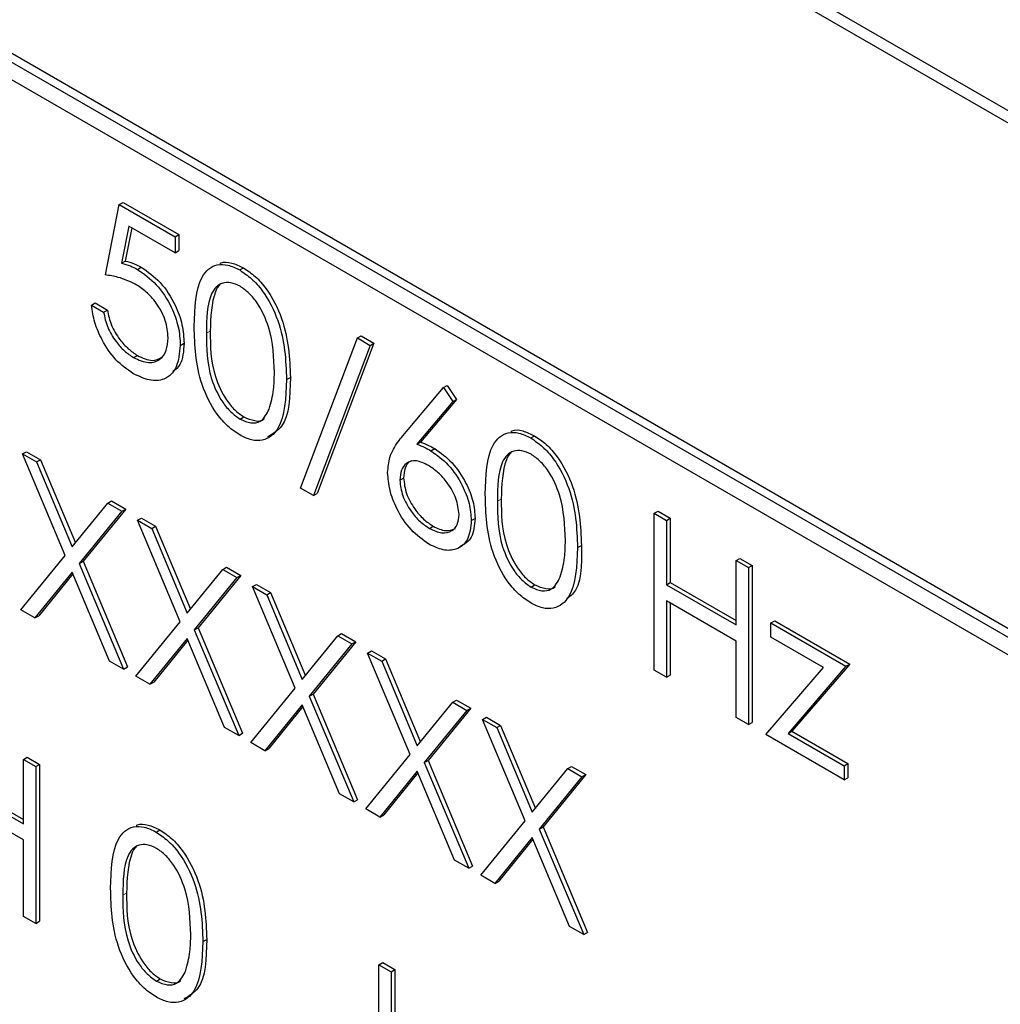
# Paper-space layout 'Blatt2' of a CAD drawing. Header units: millimetres. Extents: x 5 to 418, y 2 to 292.
# Tile 29 of 50: x 84.68 to 88.35, y 191.17 to 194.86. Entities that reach past the tile are written whole.
import ezdxf

# ---------------------------------------------------------------- set-up
doc = ezdxf.new("R2010")
doc.units = ezdxf.units.MM

psp = doc.layouts.new('Blatt2')

# ---------------------------------------------------------------- linework, layer by layer
at = {"color": 7, "linetype": 'Continuous', "lineweight": 25}
for p, q in [((93.429, 191.6047), (79.1454, 199.8504)), ((93.3885, 191.5814), (79.2464, 199.7454)), ((90.843, 191.1565), (82.0748, 196.2182)), ((90.8147, 191.1402), (82.0466, 196.2019)), ((82.0466, 196.1366), (90.8147, 191.0749)), ((85.002, 193.9017), (85.0542, 194.1655)), ((85.0542, 194.1655), (85.0683, 194.1736)), ((85.0542, 194.1655), (85.263, 194.0449)), ((85.0683, 194.1736), (85.2772, 194.0531)), ((85.0899, 194.0846), (85.0624, 193.9458)), ((85.1011, 194.0781), (85.0766, 193.9539)), ((85.263, 193.9846), (85.0899, 194.0846)), ((85.263, 194.0449), (85.2772, 194.0531)), ((85.263, 194.0449), (85.263, 193.9846)), ((85.2772, 194.0531), (85.2772, 193.9928)), ((85.263, 193.9846), (85.2772, 193.9928)), ((85.0624, 193.9458), (85.0766, 193.9539)), ((85.1224, 193.9226), (85.1365, 193.9308)), ((85.5051, 193.9203), (85.5192, 193.9284)), ((84.9497, 193.7886), (84.9639, 193.7968)), ((84.9497, 193.7886), (84.9954, 193.7622)), ((84.9639, 193.7968), (85.0096, 193.7704)), ((84.9954, 193.7622), (85.0096, 193.7704)), ((85.733, 193.1028), (85.9459, 193.6657)), ((85.9459, 193.6657), (85.9601, 193.6739)), ((85.9459, 193.6657), (85.9941, 193.638)), ((85.9601, 193.6739), (86.0082, 193.6461)), ((85.2826, 193.6378), (85.2968, 193.6459)), ((85.9941, 193.638), (85.7811, 193.075)), ((86.0082, 193.6461), (85.7953, 193.0832)), ((85.9941, 193.638), (86.0082, 193.6461)), ((85.1077, 193.5919), (85.1219, 193.6)), ((85.6808, 193.5096), (85.6949, 193.5177)), ((86.1163, 193.2991), (86.2682, 193.4797)), ((86.2682, 193.4797), (86.2824, 193.4879)), ((86.2682, 193.4797), (86.3034, 193.4275)), ((86.2824, 193.4879), (86.3175, 193.4356)), ((86.3034, 193.4275), (86.1689, 193.2676)), ((86.3175, 193.4356), (86.183, 193.2758)), ((86.3034, 193.4275), (86.3175, 193.4356)), ((85.5066, 193.3616), (85.5207, 193.3698)), ((86.5951, 193.291), (86.6092, 193.2992)), ((86.1689, 193.2676), (86.183, 193.2758)), ((84.6919, 193.2314), (84.7061, 193.2396)), ((84.6919, 193.2314), (84.7446, 193.201)), ((84.8516, 192.8512), (84.6919, 193.2314)), ((84.7061, 193.2396), (84.7588, 193.2092)), ((86.2216, 193.2428), (86.2358, 193.251)), ((84.7446, 193.201), (84.7588, 193.2092)), ((84.7446, 193.201), (84.8779, 192.8836)), ((84.7588, 193.2092), (84.8895, 192.8978)), ((86.105, 193.1327), (86.1192, 193.1409)), ((85.7811, 193.075), (85.733, 193.1028)), ((85.7811, 193.075), (85.7953, 193.0832)), ((84.8779, 192.8836), (85.0112, 193.0471)), ((85.0112, 193.0471), (85.0254, 193.0553)), ((85.0112, 193.0471), (85.064, 193.0167)), ((85.0254, 193.0553), (85.0781, 193.0248)), ((85.064, 193.0167), (84.9044, 192.8207)), ((85.0781, 193.0248), (84.9185, 192.8289)), ((85.064, 193.0167), (85.0781, 193.0248)), ((87.058, 193.0087), (87.0721, 193.0169)), ((87.058, 193.0087), (87.1037, 192.9823)), ((87.058, 192.4208), (87.058, 193.0087)), ((87.0721, 193.0169), (87.1178, 192.9905)), ((85.1227, 192.9828), (85.1369, 192.9909)), ((85.1227, 192.9828), (85.1754, 192.9523)), ((85.2824, 192.6025), (85.1227, 192.9828)), ((85.1369, 192.9909), (85.1896, 192.9605)), ((85.1754, 192.9523), (85.1896, 192.9605)), ((85.1896, 192.9605), (85.3203, 192.6491)), ((86.216, 192.9521), (86.2301, 192.9602)), ((86.3727, 192.9814), (86.3868, 192.9896)), ((87.1037, 192.9823), (87.1178, 192.9905)), ((87.1037, 192.9823), (87.1037, 192.7411)), ((87.1178, 192.9905), (87.1178, 192.7493)), ((85.1754, 192.9523), (85.3087, 192.6349)), ((86.7708, 192.8803), (86.785, 192.8885)), ((84.6854, 192.6473), (84.8516, 192.8512)), ((84.9044, 192.8207), (84.9185, 192.8289)), ((84.9044, 192.8207), (85.0705, 192.425)), ((84.9185, 192.8289), (85.0846, 192.4332)), ((87.3648, 192.8316), (87.3789, 192.8398)), ((87.3648, 192.5904), (87.3648, 192.8316)), ((87.3648, 192.8316), (87.4105, 192.8052)), ((87.3789, 192.8398), (87.4246, 192.8134)), ((87.4105, 192.8052), (87.4246, 192.8134)), ((87.4246, 192.8134), (87.4246, 192.2255)), ((84.8779, 192.7884), (84.7381, 192.6169)), ((84.8805, 192.7824), (84.7523, 192.625)), ((85.0178, 192.4554), (84.8779, 192.7884)), ((85.3087, 192.6349), (85.442, 192.7984)), ((85.5089, 192.7761), (85.3493, 192.5802)), ((85.442, 192.7984), (85.4562, 192.8066)), ((85.442, 192.7984), (85.4948, 192.768)), ((85.4562, 192.8066), (85.5089, 192.7761)), ((85.4948, 192.768), (85.5089, 192.7761)), ((87.4105, 192.8052), (87.4105, 192.2173)), ((85.4948, 192.768), (85.3351, 192.5721)), ((85.5535, 192.7341), (85.5676, 192.7422)), ((85.5676, 192.7422), (85.6204, 192.7118)), ((86.5966, 192.7324), (86.6108, 192.7405)), ((87.1037, 192.7411), (87.1178, 192.7493)), ((87.1037, 192.7411), (87.3648, 192.5904)), ((87.1178, 192.7493), (87.3648, 192.6067)), ((85.5535, 192.7341), (85.6062, 192.7036)), ((85.7132, 192.3538), (85.5535, 192.7341)), ((85.6062, 192.7036), (85.6204, 192.7118)), ((85.6062, 192.7036), (85.7395, 192.3862)), ((85.6204, 192.7118), (85.7511, 192.4004)), ((87.3648, 192.5301), (87.1037, 192.6808)), ((87.1037, 192.6808), (87.1037, 192.3944)), ((87.1178, 192.6727), (87.1178, 192.4026)), ((84.7381, 192.6169), (84.6854, 192.6473)), ((84.7381, 192.6169), (84.7523, 192.625)), ((85.1162, 192.3986), (85.2824, 192.6025)), ((87.4953, 192.598), (87.5095, 192.6061)), ((87.4953, 192.598), (87.776, 192.4359)), ((87.4953, 192.5452), (87.4953, 192.598)), ((87.5095, 192.6061), (87.7901, 192.4441)), ((85.3351, 192.5721), (85.3493, 192.5802)), ((85.3351, 192.5721), (85.5013, 192.1763)), ((85.3493, 192.5802), (85.5154, 192.1845)), ((85.8728, 192.5497), (85.887, 192.5579)), ((85.887, 192.5579), (85.9397, 192.5275)), ((85.3087, 192.5397), (85.1689, 192.3682)), ((85.3113, 192.5337), (85.183, 192.3763)), ((85.4486, 192.2067), (85.3087, 192.5397)), ((85.7395, 192.3862), (85.8728, 192.5497)), ((85.9255, 192.5193), (85.7659, 192.3234)), ((85.9397, 192.5275), (85.7801, 192.3315)), ((85.8728, 192.5497), (85.9255, 192.5193)), ((85.9255, 192.5193), (85.9397, 192.5275)), ((87.3648, 192.2437), (87.3648, 192.5301)), ((87.6923, 192.4315), (87.4953, 192.5452)), ((85.9843, 192.4854), (85.9984, 192.4935)), ((85.9843, 192.4854), (86.037, 192.4549)), ((86.144, 192.1051), (85.9843, 192.4854)), ((85.9984, 192.4935), (86.0512, 192.4631)), ((85.0705, 192.425), (85.0178, 192.4554)), ((86.037, 192.4549), (86.0512, 192.4631)), ((86.037, 192.4549), (86.1703, 192.1375)), ((86.0512, 192.4631), (86.1819, 192.1517)), ((87.7901, 192.4441), (87.5737, 192.1922)), ((87.776, 192.4359), (87.7901, 192.4441)), ((85.0705, 192.425), (85.0846, 192.4332)), ((87.1037, 192.3944), (87.058, 192.4208)), ((87.4757, 192.1796), (87.6923, 192.4315)), ((87.776, 192.4359), (87.5596, 192.184)), ((85.1689, 192.3682), (85.1162, 192.3986)), ((85.1689, 192.3682), (85.183, 192.3763)), ((87.1037, 192.3944), (87.1178, 192.4026)), ((85.547, 192.1499), (85.7132, 192.3538)), ((85.7659, 192.3234), (85.7801, 192.3315)), ((85.7801, 192.3315), (85.9462, 191.9358)), ((85.7659, 192.3234), (85.9321, 191.9276)), ((86.1703, 192.1375), (86.3036, 192.301)), ((86.3036, 192.301), (86.3178, 192.3092)), ((86.3036, 192.301), (86.3563, 192.2706)), ((86.3178, 192.3092), (86.3705, 192.2788)), ((85.7395, 192.291), (85.5997, 192.1195)), ((85.7421, 192.285), (85.6138, 192.1277)), ((85.8793, 191.9581), (85.7395, 192.291)), ((86.3563, 192.2706), (86.1967, 192.0747)), ((86.3705, 192.2788), (86.2109, 192.0828)), ((86.3563, 192.2706), (86.3705, 192.2788)), ((86.4151, 192.2367), (86.4292, 192.2449)), ((86.4151, 192.2367), (86.4678, 192.2062)), ((86.5748, 191.8564), (86.4151, 192.2367)), ((86.4292, 192.2449), (86.482, 192.2144)), ((87.4105, 192.2173), (87.3648, 192.2437)), ((87.4105, 192.2173), (87.4246, 192.2255)), ((85.5013, 192.1763), (85.4486, 192.2067)), ((85.5013, 192.1763), (85.5154, 192.1845)), ((86.4678, 192.2062), (86.482, 192.2144)), ((86.4678, 192.2062), (86.6011, 191.8888)), ((86.482, 192.2144), (86.6127, 191.903)), ((87.5596, 192.184), (87.5737, 192.1922)), ((87.5596, 192.184), (87.7695, 192.0628)), ((87.5737, 192.1922), (87.7836, 192.071)), ((85.5997, 192.1195), (85.547, 192.1499)), ((87.7695, 192.0101), (87.4757, 192.1796)), ((85.5997, 192.1195), (85.6138, 192.1277)), ((84.6952, 192.0864), (84.7093, 192.0946)), ((84.6952, 191.8452), (84.6952, 192.0864)), ((84.6952, 192.0864), (84.7409, 192.06)), ((84.7093, 192.0946), (84.755, 192.0682)), ((85.9778, 191.9012), (86.144, 192.1051)), ((86.1967, 192.0747), (86.2109, 192.0828)), ((86.1967, 192.0747), (86.3629, 191.6789)), ((86.2109, 192.0828), (86.377, 191.6871)), ((84.7409, 192.06), (84.755, 192.0682)), ((84.7409, 192.06), (84.7409, 191.4721)), ((84.755, 192.0682), (84.755, 191.4803)), ((86.1703, 192.0423), (86.0305, 191.8708)), ((86.1729, 192.0363), (86.0446, 191.879)), ((86.3101, 191.7094), (86.1703, 192.0423)), ((86.6011, 191.8888), (86.7344, 192.0523)), ((86.7344, 192.0523), (86.7485, 192.0605)), ((86.7344, 192.0523), (86.7871, 192.0219)), ((86.7485, 192.0605), (86.8013, 192.0301)), ((87.7695, 192.0628), (87.7836, 192.071)), ((87.7695, 192.0628), (87.7695, 192.0101)), ((87.7836, 192.071), (87.7836, 192.0182)), ((84.4482, 192.0041), (84.6952, 191.8615)), ((86.7871, 192.0219), (86.6275, 191.826)), ((86.8013, 192.0301), (86.6417, 191.8341)), ((86.7871, 192.0219), (86.8013, 192.0301)), ((87.7695, 192.0101), (87.7836, 192.0182)), ((84.4341, 191.9959), (84.6952, 191.8452)), ((84.6952, 191.7849), (84.4341, 191.9356)), ((85.9321, 191.9276), (85.8793, 191.9581)), ((85.9321, 191.9276), (85.9462, 191.9358)), ((86.0305, 191.8708), (85.9778, 191.9012)), ((86.0305, 191.8708), (86.0446, 191.879)), ((86.4086, 191.6525), (86.5748, 191.8564)), ((85.1918, 191.8148), (85.2059, 191.823)), ((86.6275, 191.826), (86.6417, 191.8341)), ((86.6275, 191.826), (86.7937, 191.4302)), ((86.6417, 191.8341), (86.8078, 191.4384)), ((84.6952, 191.4985), (84.6952, 191.7849)), ((86.6011, 191.7937), (86.4613, 191.6221)), ((86.6037, 191.7876), (86.4754, 191.6303)), ((86.7409, 191.4607), (86.6011, 191.7937)), ((86.3629, 191.6789), (86.3101, 191.7094)), ((86.3629, 191.6789), (86.377, 191.6871)), ((86.4613, 191.6221), (86.4086, 191.6525)), ((86.4613, 191.6221), (86.4754, 191.6303)), ((84.7409, 191.4721), (84.6952, 191.4985)), ((84.7409, 191.4721), (84.755, 191.4803)), ((86.7937, 191.4302), (86.7409, 191.4607)), ((85.3675, 191.4041), (85.3816, 191.4123)), ((86.7937, 191.4302), (86.8078, 191.4384)), ((86.0267, 191.3177), (86.0409, 191.3259)), ((86.0267, 191.3177), (86.0724, 191.2914)), ((86.0267, 190.9627), (86.0267, 191.3177)), ((86.0409, 191.3259), (86.0865, 191.2995)), ((86.0724, 191.2914), (86.0865, 191.2995)), ((86.0865, 191.2995), (86.0865, 190.9473)), ((85.1933, 191.2562), (85.2074, 191.2643)), ((86.0724, 191.2914), (86.0724, 190.9391))]:
    psp.add_line(p, q, dxfattribs=at)
at = {"color": 7, "linetype": 'Continuous', "lineweight": 18}
for p, q in [((85.3805, 193.6831), (85.3947, 193.6913)), ((86.4706, 193.0539), (86.4847, 193.062)), ((85.0672, 191.5777), (85.0814, 191.5858))]:
    psp.add_line(p, q, dxfattribs=at)
psp.add_open_spline([(70.4336, 208.9133), (72.5097, 207.5846), (76.6629, 204.9265), (84.2463, 200.3513), (93.2134, 195.2031), (100.2793, 191.4971), (103.8145, 189.6429)], degree=3, knots=[0, 0, 0, 0, 0.197048, 0.394202, 0.696907, 1, 1, 1, 1], dxfattribs=at)
at = {"color": 7, "linetype": 'Continuous', "lineweight": 25}
for points, knots in [([(70.6, 208.5505), (71.9564, 207.6769), (74.894, 205.785), (79.5232, 202.9298), (84.468, 199.976), (89.5066, 197.071), (94.636, 194.2174), (99.4585, 191.617), (102.6075, 189.992), (103.9858, 189.2806)], [0, 0, 0, 0, 0.129176, 0.279747, 0.430402, 0.581177, 0.731953, 0.88267, 1, 1, 1, 1]), ([(85.0624, 193.9458), (85.0734, 193.9429), (85.0931, 193.9378), (85.1134, 193.9272), (85.1224, 193.9226)], [0, 0, 0, 0, 0.560074, 1, 1, 1, 1]), ([(85.0766, 193.9539), (85.0876, 193.9511), (85.1072, 193.946), (85.1276, 193.9354), (85.1365, 193.9308)], [0, 0, 0, 0, 0.560074, 1, 1, 1, 1]), ([(85.1224, 193.9226), (85.1467, 193.9055), (85.1954, 193.8715), (85.2489, 193.7877), (85.2787, 193.7061), (85.2813, 193.6606), (85.2826, 193.6378)], [0, 0, 0, 0, 0.279688, 0.559026, 0.779297, 1, 1, 1, 1]), ([(85.1365, 193.9308), (85.1609, 193.9137), (85.2096, 193.8797), (85.2631, 193.7958), (85.2929, 193.7143), (85.2955, 193.6687), (85.2968, 193.6459)], [0, 0, 0, 0, 0.279688, 0.559026, 0.779297, 1, 1, 1, 1]), ([(85.3348, 193.7093), (85.3368, 193.7783), (85.3393, 193.8648), (85.3867, 193.9257), (85.4198, 193.9417), (85.4604, 193.9418), (85.4902, 193.9275), (85.5051, 193.9203)], [0, 0, 0, 0, 0.498705, 0.624178, 0.749468, 0.874747, 1, 1, 1, 1]), ([(85.4312, 193.9453), (85.4325, 193.9459), (85.4446, 193.9521), (85.475, 193.9491), (85.5045, 193.9353), (85.5192, 193.9284)], [0, 0, 0, 0, 0.05797, 0.529035, 1, 1, 1, 1]), ([(85.5051, 193.9203), (85.52, 193.9102), (85.55, 193.8902), (85.6046, 193.8279), (85.6734, 193.6901), (85.6778, 193.5818), (85.6808, 193.5096)], [0, 0, 0, 0, 0.1256015, 0.2511972, 0.5005816, 1, 1, 1, 1]), ([(85.5192, 193.9284), (85.5342, 193.9184), (85.5642, 193.8983), (85.6188, 193.8361), (85.6876, 193.6983), (85.692, 193.59), (85.6949, 193.5177)], [0, 0, 0, 0, 0.1256015, 0.2511972, 0.5005816, 1, 1, 1, 1]), ([(85.1141, 193.8671), (85.0926, 193.8769), (85.054, 193.8946), (85.0179, 193.8995), (85.002, 193.9017)], [0, 0, 0, 0, 0.559411, 1, 1, 1, 1]), ([(85.2369, 193.6664), (85.235, 193.6878), (85.2313, 193.7306), (85.197, 193.7946), (85.1555, 193.8404), (85.1279, 193.8582), (85.1141, 193.8671)], [0, 0, 0, 0, 0.2795444, 0.5586188, 0.7790509, 1, 1, 1, 1]), ([(85.5066, 193.8591), (85.4949, 193.8645), (85.4716, 193.8753), (85.4406, 193.8725), (85.4159, 193.8578), (85.3822, 193.8057), (85.3813, 193.7376), (85.3805, 193.6831)], [0, 0, 0, 0, 0.12514, 0.250416, 0.375517, 0.500848, 1, 1, 1, 1]), ([(85.4319, 193.8644), (85.4317, 193.8643), (85.4234, 193.8594), (85.3986, 193.8103), (85.3964, 193.7442), (85.3947, 193.6913)], [0, 0, 0, 0, 0.004518, 0.204307, 1, 1, 1, 1]), ([(85.6351, 193.5362), (85.6332, 193.5918), (85.6304, 193.6752), (85.5827, 193.7836), (85.5415, 193.8347), (85.5182, 193.8509), (85.5066, 193.8591)], [0, 0, 0, 0, 0.500072, 0.749022, 0.874598, 1, 1, 1, 1]), ([(85.1051, 193.5331), (85.0832, 193.5483), (85.0396, 193.5786), (84.9903, 193.6521), (84.9597, 193.7246), (84.9531, 193.7673), (84.9497, 193.7886)], [0, 0, 0, 0, 0.279625, 0.559019, 0.779382, 1, 1, 1, 1]), ([(85.0096, 193.7704), (85.0135, 193.7515), (85.0214, 193.7138), (85.0525, 193.6623), (85.0871, 193.6235), (85.1103, 193.6079), (85.1219, 193.6)], [0, 0, 0, 0, 0.280056, 0.559163, 0.779582, 1, 1, 1, 1]), ([(84.9954, 193.7622), (84.9994, 193.7433), (85.0072, 193.7056), (85.0383, 193.6541), (85.073, 193.6154), (85.0961, 193.5997), (85.1077, 193.5919)], [0, 0, 0, 0, 0.280056, 0.559163, 0.779582, 1, 1, 1, 1]), ([(85.5051, 193.3022), (85.4902, 193.3122), (85.4605, 193.3321), (85.4064, 193.3941), (85.3395, 193.5315), (85.3367, 193.6381), (85.3348, 193.7093)], [0, 0, 0, 0, 0.125549, 0.251089, 0.500249, 1, 1, 1, 1]), ([(85.1077, 193.5919), (85.1268, 193.5835), (85.1649, 193.5666), (85.2075, 193.5822), (85.2333, 193.6165), (85.2357, 193.6497), (85.2369, 193.6664)], [0, 0, 0, 0, 0.279619, 0.559358, 0.779564, 1, 1, 1, 1]), ([(85.3805, 193.6831), (85.3809, 193.6279), (85.3815, 193.5453), (85.4304, 193.4369), (85.4716, 193.3861), (85.4949, 193.3698), (85.5066, 193.3616)], [0, 0, 0, 0, 0.500292, 0.749089, 0.874608, 1, 1, 1, 1]), ([(85.3947, 193.6913), (85.395, 193.6361), (85.3956, 193.5535), (85.4445, 193.445), (85.4858, 193.3943), (85.5091, 193.378), (85.5207, 193.3698)], [0, 0, 0, 0, 0.500292, 0.749089, 0.874608, 1, 1, 1, 1]), ([(85.2826, 193.6378), (85.2796, 193.609), (85.2737, 193.5515), (85.2279, 193.507), (85.1675, 193.5026), (85.1259, 193.5229), (85.1051, 193.5331)], [0, 0, 0, 0, 0.279868, 0.559272, 0.779425, 1, 1, 1, 1]), ([(85.2968, 193.6459), (85.2948, 193.6157), (85.2918, 193.5684), (85.2646, 193.5474), (85.2548, 193.5398)], [0, 0, 0, 0, 0.6391033, 1, 1, 1, 1]), ([(85.1219, 193.6), (85.1413, 193.591), (85.1763, 193.5746), (85.2018, 193.5874), (85.2132, 193.5932)], [0, 0, 0, 0, 0.553911, 1, 1, 1, 1]), ([(85.6949, 193.5177), (85.6934, 193.446), (85.6913, 193.3416), (85.6286, 193.306), (85.6089, 193.2948)], [0, 0, 0, 0, 0.686838, 1, 1, 1, 1]), ([(85.6158, 193.3995), (85.6223, 193.4229), (85.6339, 193.4646), (85.6347, 193.5143), (85.6351, 193.5362)], [0, 0, 0, 0, 0.5595962, 1, 1, 1, 1]), ([(85.6808, 193.5096), (85.6779, 193.4406), (85.6737, 193.3373), (85.6045, 193.2798), (85.55, 193.2805), (85.52, 193.295), (85.5051, 193.3022)], [0, 0, 0, 0, 0.499403, 0.74874, 0.874369, 1, 1, 1, 1]), ([(85.5066, 193.3616), (85.5205, 193.3556), (85.5483, 193.3436), (85.5913, 193.3523), (85.6065, 193.3816), (85.6158, 193.3995)], [0, 0, 0, 0, 0.280263, 0.560787, 1, 1, 1, 1]), ([(85.5207, 193.3698), (85.5343, 193.3643), (85.5614, 193.3532), (85.5893, 193.3532), (85.5967, 193.3632), (85.5969, 193.3635)], [0, 0, 0, 0, 0.49239, 0.98524, 1, 1, 1, 1]), ([(86.0593, 193.1612), (86.0611, 193.1812), (86.0641, 193.2141), (86.0803, 193.2496), (86.0971, 193.2759), (86.1099, 193.2914), (86.1163, 193.2991)], [0, 0, 0, 0, 0.339376, 0.559484, 0.779729, 1, 1, 1, 1]), ([(86.4249, 193.08), (86.4268, 193.1491), (86.4293, 193.2355), (86.4768, 193.2964), (86.5098, 193.3124), (86.5504, 193.3126), (86.5802, 193.2982), (86.5951, 193.291)], [0, 0, 0, 0, 0.498705, 0.624178, 0.749468, 0.874747, 1, 1, 1, 1]), ([(86.5212, 193.316), (86.5225, 193.3167), (86.5346, 193.3229), (86.5651, 193.3199), (86.5945, 193.3061), (86.6092, 193.2992)], [0, 0, 0, 0, 0.05797, 0.529035, 1, 1, 1, 1]), ([(86.5951, 193.291), (86.6101, 193.281), (86.64, 193.2609), (86.6947, 193.1987), (86.7635, 193.0609), (86.7679, 192.9525), (86.7708, 192.8803)], [0, 0, 0, 0, 0.1256015, 0.2511972, 0.5005816, 1, 1, 1, 1]), ([(86.6092, 193.2992), (86.6242, 193.2891), (86.6542, 193.2691), (86.7088, 193.2068), (86.7776, 193.069), (86.782, 192.9607), (86.785, 192.8885)], [0, 0, 0, 0, 0.1256015, 0.2511972, 0.5005816, 1, 1, 1, 1]), ([(86.1689, 193.2676), (86.1787, 193.2637), (86.1961, 193.2568), (86.2138, 193.2471), (86.2216, 193.2428)], [0, 0, 0, 0, 0.559916, 1, 1, 1, 1]), ([(86.183, 193.2758), (86.1928, 193.2719), (86.2103, 193.265), (86.228, 193.2552), (86.2358, 193.251)], [0, 0, 0, 0, 0.559916, 1, 1, 1, 1]), ([(86.2216, 193.2428), (86.2439, 193.227), (86.2885, 193.1953), (86.3382, 193.1195), (86.3682, 193.0447), (86.3712, 193.0025), (86.3727, 192.9814)], [0, 0, 0, 0, 0.279638, 0.559329, 0.779528, 1, 1, 1, 1]), ([(86.2358, 193.251), (86.2581, 193.2351), (86.3027, 193.2035), (86.3523, 193.1277), (86.3824, 193.0529), (86.3853, 193.0107), (86.3868, 192.9896)], [0, 0, 0, 0, 0.279638, 0.559329, 0.779528, 1, 1, 1, 1]), ([(86.5966, 193.2298), (86.5849, 193.2352), (86.5616, 193.246), (86.5306, 193.2432), (86.5059, 193.2286), (86.4722, 193.1764), (86.4713, 193.1083), (86.4706, 193.0539)], [0, 0, 0, 0, 0.12514, 0.250416, 0.375517, 0.500848, 1, 1, 1, 1]), ([(86.5219, 193.2351), (86.5218, 193.235), (86.5134, 193.2301), (86.4886, 193.1811), (86.4864, 193.1149), (86.4847, 193.062)], [0, 0, 0, 0, 0.004518, 0.204307, 1, 1, 1, 1]), ([(86.7251, 192.9069), (86.7232, 192.9626), (86.7204, 193.046), (86.6728, 193.1543), (86.6316, 193.2054), (86.6083, 193.2217), (86.5966, 193.2298)], [0, 0, 0, 0, 0.500072, 0.749022, 0.874598, 1, 1, 1, 1]), ([(86.212, 193.188), (86.1965, 193.1955), (86.1655, 193.2103), (86.13, 193.1998), (86.1084, 193.1729), (86.1062, 193.1461), (86.105, 193.1327)], [0, 0, 0, 0, 0.280123, 0.559513, 0.779721, 1, 1, 1, 1]), ([(86.1491, 193.2048), (86.1473, 193.2044), (86.1355, 193.202), (86.123, 193.1799), (86.1205, 193.1539), (86.1192, 193.1409)], [0, 0, 0, 0, 0.081812, 0.540832, 1, 1, 1, 1]), ([(86.327, 193.0046), (86.3246, 193.0244), (86.3199, 193.064), (86.2865, 193.1205), (86.2497, 193.1632), (86.2246, 193.1798), (86.212, 193.188)], [0, 0, 0, 0, 0.27876, 0.558604, 0.779151, 1, 1, 1, 1]), ([(86.2136, 192.8932), (86.1908, 192.9095), (86.1452, 192.9421), (86.0938, 193.0195), (86.0647, 193.0963), (86.0611, 193.1396), (86.0593, 193.1612)], [0, 0, 0, 0, 0.27967, 0.559085, 0.779563, 1, 1, 1, 1]), ([(86.105, 193.1327), (86.1072, 193.1134), (86.1116, 193.0747), (86.1434, 193.0191), (86.1792, 192.9766), (86.2037, 192.9603), (86.216, 192.9521)], [0, 0, 0, 0, 0.2790543, 0.5588182, 0.7793029, 1, 1, 1, 1]), ([(86.1192, 193.1409), (86.1214, 193.1216), (86.1257, 193.0829), (86.1575, 193.0272), (86.1933, 192.9847), (86.2179, 192.9684), (86.2301, 192.9602)], [0, 0, 0, 0, 0.2790543, 0.5588182, 0.7793029, 1, 1, 1, 1]), ([(86.5951, 192.6729), (86.5802, 192.6829), (86.5505, 192.7029), (86.4964, 192.7649), (86.4296, 192.9022), (86.4268, 193.0089), (86.4249, 193.08)], [0, 0, 0, 0, 0.125549, 0.251089, 0.500249, 1, 1, 1, 1]), ([(86.4706, 193.0539), (86.4709, 192.9987), (86.4715, 192.9161), (86.5204, 192.8076), (86.5617, 192.7569), (86.585, 192.7405), (86.5966, 192.7324)], [0, 0, 0, 0, 0.500291, 0.749089, 0.874608, 1, 1, 1, 1]), ([(86.4847, 193.062), (86.4851, 193.0069), (86.4856, 192.9242), (86.5345, 192.8158), (86.5758, 192.765), (86.5991, 192.7487), (86.6108, 192.7405)], [0, 0, 0, 0, 0.500291, 0.749089, 0.874608, 1, 1, 1, 1]), ([(86.216, 192.9521), (86.2316, 192.9449), (86.2629, 192.9304), (86.2992, 192.9396), (86.3231, 192.9643), (86.3257, 192.9912), (86.327, 193.0046)], [0, 0, 0, 0, 0.280015, 0.559851, 0.779988, 1, 1, 1, 1]), ([(86.3727, 192.9814), (86.37, 192.956), (86.3648, 192.9053), (86.3213, 192.8708), (86.2683, 192.8675), (86.2318, 192.8846), (86.2136, 192.8932)], [0, 0, 0, 0, 0.279633, 0.55896, 0.779477, 1, 1, 1, 1]), ([(86.2301, 192.9602), (86.246, 192.9527), (86.2772, 192.9378), (86.3012, 192.9472), (86.313, 192.9518)], [0, 0, 0, 0, 0.507054, 1, 1, 1, 1]), ([(86.3868, 192.9896), (86.3844, 192.9637), (86.3797, 192.9121), (86.3464, 192.8927), (86.3299, 192.883)], [0, 0, 0, 0, 0.503371, 1, 1, 1, 1]), ([(86.7058, 192.7702), (86.7123, 192.7936), (86.7239, 192.8353), (86.7248, 192.885), (86.7251, 192.9069)], [0, 0, 0, 0, 0.559595, 1, 1, 1, 1]), ([(86.785, 192.8885), (86.7856, 192.8144), (86.7863, 192.726), (86.7374, 192.6939), (86.7295, 192.6887)], [0, 0, 0, 0, 0.838247, 1, 1, 1, 1]), ([(86.7708, 192.8803), (86.768, 192.8114), (86.7637, 192.7081), (86.6945, 192.6505), (86.64, 192.6512), (86.6101, 192.6657), (86.5951, 192.6729)], [0, 0, 0, 0, 0.499403, 0.74874, 0.874369, 1, 1, 1, 1]), ([(86.5966, 192.7324), (86.6105, 192.7263), (86.6383, 192.7143), (86.6813, 192.7231), (86.6965, 192.7524), (86.7058, 192.7702)], [0, 0, 0, 0, 0.280263, 0.560787, 1, 1, 1, 1]), ([(86.6108, 192.7405), (86.6243, 192.735), (86.6515, 192.724), (86.6794, 192.7239), (86.6867, 192.7339), (86.6869, 192.7342)], [0, 0, 0, 0, 0.49239, 0.98524, 1, 1, 1, 1]), ([(85.0215, 191.6038), (85.0235, 191.6729), (85.026, 191.7593), (85.0734, 191.8202), (85.1065, 191.8362), (85.1471, 191.8364), (85.1769, 191.822), (85.1918, 191.8148)], [0, 0, 0, 0, 0.4987038, 0.6241763, 0.7494659, 0.8747447, 1, 1, 1, 1]), ([(85.1178, 191.8398), (85.1192, 191.8405), (85.1313, 191.8467), (85.1617, 191.8437), (85.1912, 191.8299), (85.2059, 191.823)], [0, 0, 0, 0, 0.057961, 0.529025, 1, 1, 1, 1]), ([(85.1918, 191.8148), (85.2067, 191.8048), (85.2367, 191.7847), (85.2913, 191.7225), (85.3601, 191.5847), (85.3645, 191.4764), (85.3675, 191.4041)], [0, 0, 0, 0, 0.125599, 0.251195, 0.50058, 1, 1, 1, 1]), ([(85.2059, 191.823), (85.2209, 191.8129), (85.2508, 191.7929), (85.3055, 191.7307), (85.3743, 191.5929), (85.3787, 191.4845), (85.3816, 191.4123)], [0, 0, 0, 0, 0.125599, 0.251195, 0.50058, 1, 1, 1, 1]), ([(85.1933, 191.7536), (85.1816, 191.759), (85.1583, 191.7698), (85.1273, 191.767), (85.1026, 191.7524), (85.0689, 191.7002), (85.068, 191.6321), (85.0672, 191.5777)], [0, 0, 0, 0, 0.12514, 0.250416, 0.375517, 0.500848, 1, 1, 1, 1]), ([(85.1186, 191.759), (85.1184, 191.7589), (85.11, 191.7539), (85.0853, 191.7048), (85.0831, 191.6387), (85.0814, 191.5858)], [0, 0, 0, 0, 0.00451, 0.204301, 1, 1, 1, 1]), ([(85.3218, 191.4307), (85.3199, 191.4864), (85.3171, 191.5698), (85.2694, 191.6781), (85.2282, 191.7292), (85.2049, 191.7455), (85.1933, 191.7536)], [0, 0, 0, 0, 0.500072, 0.749022, 0.874598, 1, 1, 1, 1]), ([(85.1918, 191.1968), (85.1769, 191.2067), (85.1472, 191.2267), (85.0931, 191.2887), (85.0262, 191.4261), (85.0234, 191.5327), (85.0215, 191.6038)], [0, 0, 0, 0, 0.125552, 0.251092, 0.500249, 1, 1, 1, 1]), ([(85.0672, 191.5777), (85.0676, 191.5225), (85.0682, 191.4399), (85.117, 191.3314), (85.1583, 191.2807), (85.1816, 191.2643), (85.1933, 191.2562)], [0, 0, 0, 0, 0.500292, 0.749089, 0.874608, 1, 1, 1, 1]), ([(85.0814, 191.5858), (85.0817, 191.5307), (85.0823, 191.4481), (85.1312, 191.3396), (85.1725, 191.2889), (85.1958, 191.2725), (85.2074, 191.2643)], [0, 0, 0, 0, 0.500292, 0.749089, 0.874608, 1, 1, 1, 1]), ([(85.3816, 191.4123), (85.3801, 191.3406), (85.378, 191.2362), (85.3153, 191.2005), (85.2956, 191.1893)], [0, 0, 0, 0, 0.6868343, 1, 1, 1, 1]), ([(85.3025, 191.294), (85.309, 191.3174), (85.3206, 191.3591), (85.3214, 191.4088), (85.3218, 191.4307)], [0, 0, 0, 0, 0.5595962, 1, 1, 1, 1]), ([(85.3675, 191.4041), (85.3646, 191.3352), (85.3604, 191.2319), (85.2912, 191.1744), (85.2367, 191.175), (85.2067, 191.1895), (85.1918, 191.1968)], [0, 0, 0, 0, 0.499405, 0.748742, 0.874372, 1, 1, 1, 1]), ([(85.1933, 191.2562), (85.2072, 191.2502), (85.235, 191.2381), (85.278, 191.2469), (85.2932, 191.2762), (85.3025, 191.294)], [0, 0, 0, 0, 0.280263, 0.560787, 1, 1, 1, 1]), ([(85.2074, 191.2643), (85.221, 191.2588), (85.2481, 191.2478), (85.276, 191.2478), (85.2834, 191.2577), (85.2836, 191.258)], [0, 0, 0, 0, 0.49239, 0.98524, 1, 1, 1, 1])]:
    psp.add_open_spline(points, degree=3, knots=knots, dxfattribs=at)

doc.saveas('drawing.dxf')
